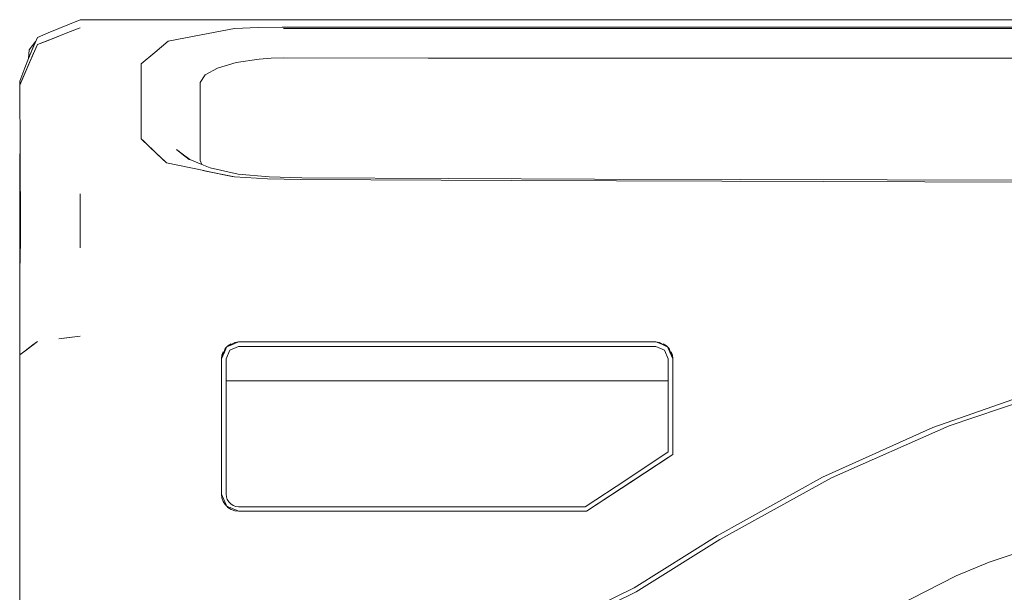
# Model space of a CAD drawing. Header units: millimetres. Extents: x -16331 to -10174, y -4135 to -3584.
# Tile 67 of 256: x -10359.756 to -10358.875, y -4015.481 to -4014.968. Entities that reach past the tile are written whole.
import ezdxf

# ---------------------------------------------------------------- set-up
doc = ezdxf.new("R2010")
doc.units = ezdxf.units.MM
doc.layers.add('DI-Elementos externos em vista', color=9, linetype='Continuous', lineweight=5)
doc.layers.add('IFC-IfcBuildingElementProxy-Contorno', color=250, linetype='Continuous', lineweight=5)

msp = doc.modelspace()

# ---------------------------------------------------------------- linework, layer by layer
at = {"layer": 'DI-Elementos externos em vista'}
for p, q in [((-10359.70194, -4014.96772), (-10359.71296, -4014.97229)), ((-10359.68356, -4014.96772), (-10359.70194, -4014.96772)), ((-10357.58259, -4014.96772), (-10359.68356, -4014.96772)), ((-10359.72103, -4014.97563), (-10359.73057, -4014.97959)), ((-10359.71296, -4014.97229), (-10359.72103, -4014.97563)), ((-10359.71296, -4014.97931), (-10359.70194, -4014.97496)), ((-10359.70194, -4014.97496), (-10359.71148, -4014.97872)), ((-10359.56383, -4014.97566), (-10359.59349, -4014.98131)), ((-10359.54253, -4014.97467), (-10359.56383, -4014.9757)), ((-10359.52099, -4014.97443), (-10359.54253, -4014.97467)), ((-10358.98863, -4014.97436), (-10359.52099, -4014.97443)), ((-10359.39047, -4014.97559), (-10359.52, -4014.97551)), ((-10359.52, -4014.97551), (-10359.25403, -4014.97568)), ((-10359.25403, -4014.97568), (-10359.39047, -4014.97559)), ((-10359.12104, -4014.97571), (-10359.25403, -4014.97568)), ((-10359.25403, -4014.97568), (-10358.98805, -4014.97575)), ((-10358.98805, -4014.97575), (-10359.12104, -4014.97571)), ((-10358.45627, -4014.97432), (-10358.98863, -4014.97436)), ((-10358.98805, -4014.97575), (-10358.72209, -4014.97573)), ((-10358.85507, -4014.97574), (-10358.98805, -4014.97575)), ((-10359.74012, -4014.98354), (-10359.74407, -4014.99309)), ((-10359.73057, -4014.97959), (-10359.74012, -4014.98354)), ((-10359.74012, -4014.99001), (-10359.72398, -4014.98365)), ((-10359.73057, -4014.98625), (-10359.74012, -4014.99001)), ((-10359.72103, -4014.98248), (-10359.73057, -4014.98625)), ((-10359.72398, -4014.98365), (-10359.71296, -4014.97931)), ((-10359.71148, -4014.97872), (-10359.72103, -4014.98248)), ((-10359.59349, -4014.98131), (-10359.62314, -4014.98696)), ((-10359.74803, -4015.00261), (-10359.74407, -4014.99307)), ((-10359.74407, -4014.99309), (-10359.74803, -4015.00263)), ((-10359.74735, -4014.9946), (-10359.74803, -4015.00261)), ((-10359.74154, -4014.9869), (-10359.74735, -4014.9946)), ((-10359.74682, -4015.00539), (-10359.74012, -4014.99001)), ((-10359.74407, -4014.99307), (-10359.74154, -4014.9869)), ((-10359.74012, -4014.99001), (-10359.74407, -4014.99909)), ((-10359.62314, -4014.98696), (-10359.63514, -4014.99706)), ((-10359.74803, -4015.00263), (-10359.75138, -4015.01072)), ((-10359.74407, -4014.99909), (-10359.74803, -4015.00817)), ((-10359.63514, -4014.99706), (-10359.64714, -4015.00717)), ((-10359.56223, -4015.0062), (-10359.54162, -4015.00312)), ((-10359.54162, -4015.00312), (-10359.53098, -4015.00226)), ((-10359.53098, -4015.00226), (-10359.52003, -4015.00198)), ((-10359.52003, -4015.00198), (-10359.39049, -4015.00207)), ((-10359.39049, -4015.00207), (-10359.25405, -4015.00215)), ((-10359.25405, -4015.00215), (-10359.12106, -4015.00219)), ((-10359.12106, -4015.00219), (-10358.98807, -4015.00223)), ((-10358.98807, -4015.00223), (-10358.85508, -4015.00222)), ((-10359.75138, -4015.01072), (-10359.75594, -4015.02288)), ((-10359.74803, -4015.00817), (-10359.75198, -4015.01725)), ((-10359.75138, -4015.01586), (-10359.74682, -4015.00539)), ((-10359.64714, -4015.0745), (-10359.64714, -4015.00717)), ((-10359.64714, -4015.00719), (-10359.64714, -4015.07451)), ((-10359.58992, -4015.01719), (-10359.57882, -4015.01104)), ((-10359.57882, -4015.01104), (-10359.56223, -4015.0062)), ((-10359.75594, -4015.02632), (-10359.75138, -4015.01586)), ((-10359.75198, -4015.01725), (-10359.75511, -4015.02444)), ((-10359.59449, -4015.0241), (-10359.58992, -4015.01719)), ((-10359.75594, -4015.02288), (-10359.75594, -4015.02632)), ((-10359.75511, -4015.02444), (-10359.75594, -4015.02632)), ((-10359.75594, -4015.02632), (-10359.75554, -4015.08777)), ((-10359.59449, -4015.08777), (-10359.59449, -4015.0241)), ((-10359.63325, -4015.08777), (-10359.64714, -4015.0745)), ((-10359.64714, -4015.07451), (-10359.64498, -4015.07657)), ((-10359.64498, -4015.07657), (-10359.63325, -4015.08777)), ((-10359.75594, -4015.08777), (-10359.75594, -4015.08786)), ((-10359.75554, -4015.08777), (-10359.75594, -4015.08777)), ((-10359.75594, -4015.08786), (-10359.75594, -4015.08875)), ((-10359.75594, -4015.08875), (-10359.75594, -4015.09166)), ((-10359.75594, -4015.09166), (-10359.75594, -4015.26204)), ((-10359.75554, -4015.08777), (-10359.75511, -4015.15484)), ((-10359.62462, -4015.096), (-10359.63325, -4015.08777)), ((-10359.63325, -4015.08777), (-10359.63083, -4015.09008)), ((-10359.63083, -4015.09008), (-10359.62462, -4015.096)), ((-10359.61564, -4015.08399), (-10359.61068, -4015.08777)), ((-10359.61078, -4015.08777), (-10359.61564, -4015.08399)), ((-10359.60429, -4015.09282), (-10359.61078, -4015.08777)), ((-10359.61068, -4015.08777), (-10359.60382, -4015.093)), ((-10359.59449, -4015.09373), (-10359.59449, -4015.08777)), ((-10359.59133, -4015.10289), (-10359.62462, -4015.096)), ((-10359.60382, -4015.093), (-10359.60429, -4015.09282)), ((-10359.59285, -4015.09738), (-10359.60382, -4015.093)), ((-10359.59285, -4015.09738), (-10359.59449, -4015.09373)), ((-10359.58545, -4015.10033), (-10359.59285, -4015.09738)), ((-10359.56057, -4015.10596), (-10359.58545, -4015.10033)), ((-10359.59189, -4015.10277), (-10359.59133, -4015.10289)), ((-10359.59067, -4015.10303), (-10359.59133, -4015.10289)), ((-10359.59133, -4015.10289), (-10359.59067, -4015.10303)), ((-10359.59067, -4015.10303), (-10359.59028, -4015.10311)), ((-10359.59028, -4015.10311), (-10359.59067, -4015.10303)), ((-10359.59028, -4015.10311), (-10359.58942, -4015.10329)), ((-10359.56583, -4015.10817), (-10359.59028, -4015.10311)), ((-10359.56383, -4015.10858), (-10359.58942, -4015.10329)), ((-10359.58942, -4015.10329), (-10359.56584, -4015.10817)), ((-10359.56584, -4015.10817), (-10359.56383, -4015.10858)), ((-10359.56383, -4015.10858), (-10359.56583, -4015.10817)), ((-10359.53432, -4015.11036), (-10359.56383, -4015.10858)), ((-10359.53265, -4015.10854), (-10359.56057, -4015.10596)), ((-10359.50359, -4015.1095), (-10359.53265, -4015.10854)), ((-10359.24173, -4015.11047), (-10359.50359, -4015.1095)), ((-10359.50428, -4015.11084), (-10359.53432, -4015.11036)), ((-10359.31609, -4015.11167), (-10359.50428, -4015.11084)), ((-10359.12789, -4015.11236), (-10359.31609, -4015.11167)), ((-10358.97986, -4015.11123), (-10359.24173, -4015.11047)), ((-10358.79208, -4015.11327), (-10359.12789, -4015.11236)), ((-10358.71799, -4015.11178), (-10358.97986, -4015.11123)), ((-10359.70194, -4015.12354), (-10359.70194, -4015.15211)), ((-10359.70194, -4015.14776), (-10359.70194, -4015.12354)), ((-10359.70194, -4015.17198), (-10359.70194, -4015.14776)), ((-10359.70194, -4015.15211), (-10359.70194, -4015.17198)), ((-10359.75511, -4015.15484), (-10359.75511, -4015.16603)), ((-10359.75511, -4015.16603), (-10359.75594, -4015.19263)), ((-10359.75594, -4015.19263), (-10359.75594, -4015.21031)), ((-10359.75594, -4015.21031), (-10359.75594, -4015.23916)), ((-10359.75594, -4015.23916), (-10359.75594, -4015.268)), ((-10359.74407, -4015.25902), (-10359.74803, -4015.26201)), ((-10359.7451, -4015.2598), (-10359.74012, -4015.25603)), ((-10359.74012, -4015.25603), (-10359.74407, -4015.25902)), ((-10359.72103, -4015.25354), (-10359.71148, -4015.2523)), ((-10359.71408, -4015.25264), (-10359.72103, -4015.25354)), ((-10359.70194, -4015.25106), (-10359.71408, -4015.25264)), ((-10359.71148, -4015.2523), (-10359.70194, -4015.25106)), ((-10359.56602, -4015.25876), (-10359.57063, -4015.26066)), ((-10359.57056, -4015.26059), (-10359.56353, -4015.25668)), ((-10359.56681, -4015.25786), (-10359.57041, -4015.26044)), ((-10359.56972, -4015.25973), (-10359.56681, -4015.25786)), ((-10359.56004, -4015.25628), (-10359.56602, -4015.25876)), ((-10359.56353, -4015.25668), (-10359.56004, -4015.25628)), ((-10359.56004, -4015.25628), (-10359.18694, -4015.25628)), ((-10359.55039, -4015.25628), (-10359.56004, -4015.25628)), ((-10359.1966, -4015.25628), (-10359.55039, -4015.25628)), ((-10359.18694, -4015.25628), (-10359.1966, -4015.25628)), ((-10359.18694, -4015.25628), (-10359.18345, -4015.25668)), ((-10359.18097, -4015.25875), (-10359.18694, -4015.25628)), ((-10359.18345, -4015.25668), (-10359.17643, -4015.26059)), ((-10359.17728, -4015.26028), (-10359.18097, -4015.25875)), ((-10359.18017, -4015.25786), (-10359.17726, -4015.25974)), ((-10359.17658, -4015.26044), (-10359.18017, -4015.25786)), ((-10359.75594, -4015.268), (-10359.75008, -4015.26357)), ((-10359.7509, -4015.26419), (-10359.75594, -4015.268)), ((-10359.75594, -4015.268), (-10359.75594, -4015.27657)), ((-10359.75594, -4015.268), (-10359.75594, -4015.39235)), ((-10359.74803, -4015.26201), (-10359.7509, -4015.26419)), ((-10359.75008, -4015.26357), (-10359.7451, -4015.2598)), ((-10359.57532, -4015.27156), (-10359.57211, -4015.26218)), ((-10359.57387, -4015.26506), (-10359.57532, -4015.27156)), ((-10359.57285, -4015.26558), (-10359.57532, -4015.27156)), ((-10359.57532, -4015.27156), (-10359.57496, -4015.26824)), ((-10359.57496, -4015.26824), (-10359.57387, -4015.26506)), ((-10359.57095, -4015.26099), (-10359.57285, -4015.26558)), ((-10359.57211, -4015.26218), (-10359.57095, -4015.26099)), ((-10359.56802, -4015.26358), (-10359.57132, -4015.27156)), ((-10359.57095, -4015.26099), (-10359.57063, -4015.26066)), ((-10359.57063, -4015.26066), (-10359.57056, -4015.26059)), ((-10359.57056, -4015.26059), (-10359.57041, -4015.26044)), ((-10359.57041, -4015.26044), (-10359.56972, -4015.25973)), ((-10359.56004, -4015.26028), (-10359.56802, -4015.26358)), ((-10359.18694, -4015.26028), (-10359.56004, -4015.26028)), ((-10359.17897, -4015.26358), (-10359.18694, -4015.26028)), ((-10359.17566, -4015.27156), (-10359.17897, -4015.26358)), ((-10359.17636, -4015.26066), (-10359.17728, -4015.26028)), ((-10359.17726, -4015.25974), (-10359.17636, -4015.26066)), ((-10359.17636, -4015.26066), (-10359.17604, -4015.26099)), ((-10359.17604, -4015.26099), (-10359.17488, -4015.26218)), ((-10359.17566, -4015.2619), (-10359.17604, -4015.26099)), ((-10359.17414, -4015.26558), (-10359.17566, -4015.2619)), ((-10359.17488, -4015.26218), (-10359.17166, -4015.27156)), ((-10359.17166, -4015.27156), (-10359.17414, -4015.26558)), ((-10359.17311, -4015.26507), (-10359.17203, -4015.26824)), ((-10359.17166, -4015.27156), (-10359.17311, -4015.26507)), ((-10359.17203, -4015.26824), (-10359.17166, -4015.27156)), ((-10359.57532, -4015.27156), (-10359.57532, -4015.28122)), ((-10359.57532, -4015.332), (-10359.57532, -4015.27156)), ((-10359.57132, -4015.27156), (-10359.57132, -4015.29119)), ((-10359.17566, -4015.29119), (-10359.17566, -4015.27156)), ((-10359.17166, -4015.27156), (-10359.17166, -4015.31424)), ((-10359.17166, -4015.29119), (-10359.17166, -4015.27156)), ((-10359.57532, -4015.28122), (-10359.57532, -4015.29119)), ((-10359.75594, -4015.2911), (-10359.75594, -4015.31462)), ((-10359.57532, -4015.29119), (-10359.57532, -4015.39261)), ((-10359.57132, -4015.29119), (-10359.57132, -4015.34184)), ((-10359.17566, -4015.29119), (-10359.57132, -4015.29119)), ((-10359.57132, -4015.29119), (-10359.17566, -4015.29119)), ((-10359.17566, -4015.323), (-10359.17566, -4015.29119)), ((-10359.17166, -4015.35222), (-10359.17166, -4015.29119)), ((-10358.81549, -4015.29471), (-10358.92452, -4015.33154)), ((-10358.93898, -4015.33295), (-10358.83672, -4015.29685)), ((-10359.17166, -4015.31424), (-10359.17166, -4015.35701)), ((-10359.17566, -4015.35486), (-10359.17566, -4015.323)), ((-10359.57532, -4015.39261), (-10359.57532, -4015.332)), ((-10359.03758, -4015.37742), (-10358.93898, -4015.33295)), ((-10358.92452, -4015.33154), (-10359.02953, -4015.37787)), ((-10359.57132, -4015.34184), (-10359.57132, -4015.39261)), ((-10359.21281, -4015.37936), (-10359.17566, -4015.35486)), ((-10359.17166, -4015.35701), (-10359.17166, -4015.35222)), ((-10359.2488, -4015.40789), (-10359.17566, -4015.35965)), ((-10359.17166, -4015.35701), (-10359.21021, -4015.38244)), ((-10359.17566, -4015.35965), (-10359.17166, -4015.35701)), ((-10359.25001, -4015.40389), (-10359.21281, -4015.37936)), ((-10359.21021, -4015.38244), (-10359.2488, -4015.40789)), ((-10359.13185, -4015.4299), (-10359.03758, -4015.37742)), ((-10359.02953, -4015.37787), (-10359.12965, -4015.43325)), ((-10359.75594, -4015.39235), (-10359.75594, -4015.42419)), ((-10359.57532, -4015.39261), (-10359.57132, -4015.40227)), ((-10359.57496, -4015.39594), (-10359.57532, -4015.39261)), ((-10359.57387, -4015.39912), (-10359.57496, -4015.39594)), ((-10359.5721, -4015.40201), (-10359.57387, -4015.39912)), ((-10359.57132, -4015.39261), (-10359.57105, -4015.39507)), ((-10359.57105, -4015.39507), (-10359.57025, -4015.39742)), ((-10359.57025, -4015.39742), (-10359.56894, -4015.39955)), ((-10359.56894, -4015.39955), (-10359.56717, -4015.40136)), ((-10359.57095, -4015.40318), (-10359.5721, -4015.40201)), ((-10359.57132, -4015.40227), (-10359.57095, -4015.40318)), ((-10359.57063, -4015.40351), (-10359.57095, -4015.40318)), ((-10359.56971, -4015.40445), (-10359.57063, -4015.40351)), ((-10359.57063, -4015.40351), (-10359.5701, -4015.40373)), ((-10359.5701, -4015.40373), (-10359.5697, -4015.40389)), ((-10359.5668, -4015.40632), (-10359.56971, -4015.40445)), ((-10359.5697, -4015.40389), (-10359.56776, -4015.4047)), ((-10359.56776, -4015.4047), (-10359.56509, -4015.4058)), ((-10359.56717, -4015.40136), (-10359.56503, -4015.40273)), ((-10359.56352, -4015.40749), (-10359.5668, -4015.40632)), ((-10359.56509, -4015.4058), (-10359.56128, -4015.40738)), ((-10359.56503, -4015.40273), (-10359.56261, -4015.4036)), ((-10359.56004, -4015.40789), (-10359.56352, -4015.40749)), ((-10359.56261, -4015.4036), (-10359.56004, -4015.40389)), ((-10359.56128, -4015.40738), (-10359.56004, -4015.40789)), ((-10359.56004, -4015.40389), (-10359.25001, -4015.40389)), ((-10359.2488, -4015.40789), (-10359.56004, -4015.40789)), ((-10359.56004, -4015.40789), (-10359.25607, -4015.40789)), ((-10359.25607, -4015.40789), (-10359.2488, -4015.40789)), ((-10359.75594, -4015.42419), (-10359.75594, -4015.58149)), ((-10358.79893, -4015.42307), (-10358.88862, -4015.45355)), ((-10359.20611, -4015.47644), (-10359.13185, -4015.4299)), ((-10359.12965, -4015.43325), (-10359.20427, -4015.48)), ((-10358.88862, -4015.45355), (-10358.9181, -4015.46588)), ((-10358.9181, -4015.46588), (-10359.02017, -4015.51762)), ((-10359.27605, -4015.51064), (-10359.20611, -4015.47644)), ((-10359.20427, -4015.48), (-10359.27001, -4015.51212))]:
    msp.add_line(p, q, dxfattribs=at)
at = {"layer": 'IFC-IfcBuildingElementProxy-Contorno', "lineweight": 5}
for p, q in [((-10359.70194, -4014.96772), (-10359.71296, -4014.97229)), ((-10359.68356, -4014.96772), (-10359.70194, -4014.96772)), ((-10357.58259, -4014.96772), (-10359.68356, -4014.96772)), ((-10359.72103, -4014.97563), (-10359.73057, -4014.97959)), ((-10359.71296, -4014.97229), (-10359.72103, -4014.97563)), ((-10359.71296, -4014.97931), (-10359.70194, -4014.97496)), ((-10359.70194, -4014.97496), (-10359.71148, -4014.97872)), ((-10359.56383, -4014.97566), (-10359.59349, -4014.98131)), ((-10359.54253, -4014.97467), (-10359.56383, -4014.9757)), ((-10359.52099, -4014.97443), (-10359.54253, -4014.97467)), ((-10358.98863, -4014.97436), (-10359.52099, -4014.97443)), ((-10359.39047, -4014.97559), (-10359.52, -4014.97551)), ((-10359.52, -4014.97551), (-10359.25403, -4014.97568)), ((-10359.25403, -4014.97568), (-10359.39047, -4014.97559)), ((-10359.12104, -4014.97571), (-10359.25403, -4014.97568)), ((-10359.25403, -4014.97568), (-10358.98805, -4014.97575)), ((-10358.98805, -4014.97575), (-10359.12104, -4014.97571)), ((-10358.45627, -4014.97432), (-10358.98863, -4014.97436)), ((-10358.98805, -4014.97575), (-10358.72209, -4014.97573)), ((-10358.85507, -4014.97574), (-10358.98805, -4014.97575)), ((-10359.74012, -4014.98354), (-10359.74407, -4014.99309)), ((-10359.73057, -4014.97959), (-10359.74012, -4014.98354)), ((-10359.74012, -4014.99001), (-10359.72398, -4014.98365)), ((-10359.73057, -4014.98625), (-10359.74012, -4014.99001)), ((-10359.72103, -4014.98248), (-10359.73057, -4014.98625)), ((-10359.72398, -4014.98365), (-10359.71296, -4014.97931)), ((-10359.71148, -4014.97872), (-10359.72103, -4014.98248)), ((-10359.59349, -4014.98131), (-10359.62314, -4014.98696)), ((-10359.74803, -4015.00261), (-10359.74407, -4014.99307)), ((-10359.74407, -4014.99309), (-10359.74803, -4015.00263)), ((-10359.74735, -4014.9946), (-10359.74803, -4015.00261)), ((-10359.74154, -4014.9869), (-10359.74735, -4014.9946)), ((-10359.74682, -4015.00539), (-10359.74012, -4014.99001)), ((-10359.74407, -4014.99307), (-10359.74154, -4014.9869)), ((-10359.74012, -4014.99001), (-10359.74407, -4014.99909)), ((-10359.62314, -4014.98696), (-10359.63514, -4014.99706)), ((-10359.74803, -4015.00263), (-10359.75138, -4015.01072)), ((-10359.74407, -4014.99909), (-10359.74803, -4015.00817)), ((-10359.63514, -4014.99706), (-10359.64714, -4015.00717)), ((-10359.56223, -4015.0062), (-10359.54162, -4015.00312)), ((-10359.54162, -4015.00312), (-10359.53098, -4015.00226)), ((-10359.53098, -4015.00226), (-10359.52003, -4015.00198)), ((-10359.52003, -4015.00198), (-10359.39049, -4015.00207)), ((-10359.39049, -4015.00207), (-10359.25405, -4015.00215)), ((-10359.25405, -4015.00215), (-10359.12106, -4015.00219)), ((-10359.12106, -4015.00219), (-10358.98807, -4015.00223)), ((-10358.98807, -4015.00223), (-10358.85508, -4015.00222)), ((-10359.75138, -4015.01072), (-10359.75594, -4015.02288)), ((-10359.74803, -4015.00817), (-10359.75198, -4015.01725)), ((-10359.75138, -4015.01586), (-10359.74682, -4015.00539)), ((-10359.64714, -4015.0745), (-10359.64714, -4015.00717)), ((-10359.64714, -4015.00719), (-10359.64714, -4015.07451)), ((-10359.58992, -4015.01719), (-10359.57882, -4015.01104)), ((-10359.57882, -4015.01104), (-10359.56223, -4015.0062)), ((-10359.75594, -4015.02632), (-10359.75138, -4015.01586)), ((-10359.75198, -4015.01725), (-10359.75511, -4015.02444)), ((-10359.59449, -4015.0241), (-10359.58992, -4015.01719)), ((-10359.75594, -4015.02288), (-10359.75594, -4015.02632)), ((-10359.75511, -4015.02444), (-10359.75594, -4015.02632)), ((-10359.75594, -4015.02632), (-10359.75554, -4015.08777)), ((-10359.59449, -4015.08777), (-10359.59449, -4015.0241)), ((-10359.63325, -4015.08777), (-10359.64714, -4015.0745)), ((-10359.64714, -4015.07451), (-10359.64498, -4015.07657)), ((-10359.64498, -4015.07657), (-10359.63325, -4015.08777)), ((-10359.75594, -4015.08777), (-10359.75594, -4015.08786)), ((-10359.75554, -4015.08777), (-10359.75594, -4015.08777)), ((-10359.75594, -4015.08786), (-10359.75594, -4015.08875)), ((-10359.75594, -4015.08875), (-10359.75594, -4015.09166)), ((-10359.75594, -4015.09166), (-10359.75594, -4015.26204)), ((-10359.75554, -4015.08777), (-10359.75511, -4015.15484)), ((-10359.62462, -4015.096), (-10359.63325, -4015.08777)), ((-10359.63325, -4015.08777), (-10359.63083, -4015.09008)), ((-10359.63083, -4015.09008), (-10359.62462, -4015.096)), ((-10359.61564, -4015.08399), (-10359.61068, -4015.08777)), ((-10359.61078, -4015.08777), (-10359.61564, -4015.08399)), ((-10359.60429, -4015.09282), (-10359.61078, -4015.08777)), ((-10359.61068, -4015.08777), (-10359.60382, -4015.093)), ((-10359.59449, -4015.09373), (-10359.59449, -4015.08777)), ((-10359.59133, -4015.10289), (-10359.62462, -4015.096)), ((-10359.60382, -4015.093), (-10359.60429, -4015.09282)), ((-10359.59285, -4015.09738), (-10359.60382, -4015.093)), ((-10359.59285, -4015.09738), (-10359.59449, -4015.09373)), ((-10359.58545, -4015.10033), (-10359.59285, -4015.09738)), ((-10359.56057, -4015.10596), (-10359.58545, -4015.10033)), ((-10359.59189, -4015.10277), (-10359.59133, -4015.10289)), ((-10359.59067, -4015.10303), (-10359.59133, -4015.10289)), ((-10359.59133, -4015.10289), (-10359.59067, -4015.10303)), ((-10359.59067, -4015.10303), (-10359.59028, -4015.10311)), ((-10359.59028, -4015.10311), (-10359.59067, -4015.10303)), ((-10359.59028, -4015.10311), (-10359.58942, -4015.10329)), ((-10359.56583, -4015.10817), (-10359.59028, -4015.10311)), ((-10359.56383, -4015.10858), (-10359.58942, -4015.10329)), ((-10359.58942, -4015.10329), (-10359.56584, -4015.10817)), ((-10359.56584, -4015.10817), (-10359.56383, -4015.10858)), ((-10359.56383, -4015.10858), (-10359.56583, -4015.10817)), ((-10359.53432, -4015.11036), (-10359.56383, -4015.10858)), ((-10359.53265, -4015.10854), (-10359.56057, -4015.10596)), ((-10359.50359, -4015.1095), (-10359.53265, -4015.10854)), ((-10359.24173, -4015.11047), (-10359.50359, -4015.1095)), ((-10359.50428, -4015.11084), (-10359.53432, -4015.11036)), ((-10359.31609, -4015.11167), (-10359.50428, -4015.11084)), ((-10359.12789, -4015.11236), (-10359.31609, -4015.11167)), ((-10358.97986, -4015.11123), (-10359.24173, -4015.11047)), ((-10358.79208, -4015.11327), (-10359.12789, -4015.11236)), ((-10358.71799, -4015.11178), (-10358.97986, -4015.11123)), ((-10359.70194, -4015.12354), (-10359.70194, -4015.15211)), ((-10359.70194, -4015.14776), (-10359.70194, -4015.12354)), ((-10359.70194, -4015.17198), (-10359.70194, -4015.14776)), ((-10359.70194, -4015.15211), (-10359.70194, -4015.17198)), ((-10359.75511, -4015.15484), (-10359.75511, -4015.16603)), ((-10359.75511, -4015.16603), (-10359.75594, -4015.19263)), ((-10359.75594, -4015.19263), (-10359.75594, -4015.21031)), ((-10359.75594, -4015.21031), (-10359.75594, -4015.23916)), ((-10359.75594, -4015.23916), (-10359.75594, -4015.268)), ((-10359.74407, -4015.25902), (-10359.74803, -4015.26201)), ((-10359.7451, -4015.2598), (-10359.74012, -4015.25603)), ((-10359.74012, -4015.25603), (-10359.74407, -4015.25902)), ((-10359.72103, -4015.25354), (-10359.71148, -4015.2523)), ((-10359.71408, -4015.25264), (-10359.72103, -4015.25354)), ((-10359.70194, -4015.25106), (-10359.71408, -4015.25264)), ((-10359.71148, -4015.2523), (-10359.70194, -4015.25106)), ((-10359.56602, -4015.25876), (-10359.57063, -4015.26066)), ((-10359.57056, -4015.26059), (-10359.56353, -4015.25668)), ((-10359.56681, -4015.25786), (-10359.57041, -4015.26044)), ((-10359.56972, -4015.25973), (-10359.56681, -4015.25786)), ((-10359.56004, -4015.25628), (-10359.56602, -4015.25876)), ((-10359.56353, -4015.25668), (-10359.56004, -4015.25628)), ((-10359.56004, -4015.25628), (-10359.18694, -4015.25628)), ((-10359.55039, -4015.25628), (-10359.56004, -4015.25628)), ((-10359.1966, -4015.25628), (-10359.55039, -4015.25628)), ((-10359.18694, -4015.25628), (-10359.1966, -4015.25628)), ((-10359.18694, -4015.25628), (-10359.18345, -4015.25668)), ((-10359.18097, -4015.25875), (-10359.18694, -4015.25628)), ((-10359.18345, -4015.25668), (-10359.17643, -4015.26059)), ((-10359.17728, -4015.26028), (-10359.18097, -4015.25875)), ((-10359.18017, -4015.25786), (-10359.17726, -4015.25974)), ((-10359.17658, -4015.26044), (-10359.18017, -4015.25786)), ((-10359.75594, -4015.268), (-10359.75008, -4015.26357)), ((-10359.7509, -4015.26419), (-10359.75594, -4015.268)), ((-10359.75594, -4015.268), (-10359.75594, -4015.27657)), ((-10359.75594, -4015.268), (-10359.75594, -4015.39235)), ((-10359.74803, -4015.26201), (-10359.7509, -4015.26419)), ((-10359.75008, -4015.26357), (-10359.7451, -4015.2598)), ((-10359.57532, -4015.27156), (-10359.57211, -4015.26218)), ((-10359.57387, -4015.26506), (-10359.57532, -4015.27156)), ((-10359.57285, -4015.26558), (-10359.57532, -4015.27156)), ((-10359.57532, -4015.27156), (-10359.57496, -4015.26824)), ((-10359.57496, -4015.26824), (-10359.57387, -4015.26506)), ((-10359.57095, -4015.26099), (-10359.57285, -4015.26558)), ((-10359.57211, -4015.26218), (-10359.57095, -4015.26099)), ((-10359.56802, -4015.26358), (-10359.57132, -4015.27156)), ((-10359.57095, -4015.26099), (-10359.57063, -4015.26066)), ((-10359.57063, -4015.26066), (-10359.57056, -4015.26059)), ((-10359.57056, -4015.26059), (-10359.57041, -4015.26044)), ((-10359.57041, -4015.26044), (-10359.56972, -4015.25973)), ((-10359.56004, -4015.26028), (-10359.56802, -4015.26358)), ((-10359.18694, -4015.26028), (-10359.56004, -4015.26028)), ((-10359.17897, -4015.26358), (-10359.18694, -4015.26028)), ((-10359.17566, -4015.27156), (-10359.17897, -4015.26358)), ((-10359.17636, -4015.26066), (-10359.17728, -4015.26028)), ((-10359.17726, -4015.25974), (-10359.17636, -4015.26066)), ((-10359.17636, -4015.26066), (-10359.17604, -4015.26099)), ((-10359.17604, -4015.26099), (-10359.17488, -4015.26218)), ((-10359.17566, -4015.2619), (-10359.17604, -4015.26099)), ((-10359.17414, -4015.26558), (-10359.17566, -4015.2619)), ((-10359.17488, -4015.26218), (-10359.17166, -4015.27156)), ((-10359.17166, -4015.27156), (-10359.17414, -4015.26558)), ((-10359.17311, -4015.26507), (-10359.17203, -4015.26824)), ((-10359.17166, -4015.27156), (-10359.17311, -4015.26507)), ((-10359.17203, -4015.26824), (-10359.17166, -4015.27156)), ((-10359.57532, -4015.27156), (-10359.57532, -4015.28122)), ((-10359.57532, -4015.332), (-10359.57532, -4015.27156)), ((-10359.57132, -4015.27156), (-10359.57132, -4015.29119)), ((-10359.17566, -4015.29119), (-10359.17566, -4015.27156)), ((-10359.17166, -4015.27156), (-10359.17166, -4015.31424)), ((-10359.17166, -4015.29119), (-10359.17166, -4015.27156)), ((-10359.57532, -4015.28122), (-10359.57532, -4015.29119)), ((-10359.75594, -4015.2911), (-10359.75594, -4015.31462)), ((-10359.57532, -4015.29119), (-10359.57532, -4015.39261)), ((-10359.57132, -4015.29119), (-10359.57132, -4015.34184)), ((-10359.17566, -4015.29119), (-10359.57132, -4015.29119)), ((-10359.57132, -4015.29119), (-10359.17566, -4015.29119)), ((-10359.17566, -4015.323), (-10359.17566, -4015.29119)), ((-10359.17166, -4015.35222), (-10359.17166, -4015.29119)), ((-10358.81549, -4015.29471), (-10358.92452, -4015.33154)), ((-10358.93898, -4015.33295), (-10358.83672, -4015.29685)), ((-10359.17166, -4015.31424), (-10359.17166, -4015.35701)), ((-10359.17566, -4015.35486), (-10359.17566, -4015.323)), ((-10359.57532, -4015.39261), (-10359.57532, -4015.332)), ((-10359.03758, -4015.37742), (-10358.93898, -4015.33295)), ((-10358.92452, -4015.33154), (-10359.02953, -4015.37787)), ((-10359.57132, -4015.34184), (-10359.57132, -4015.39261)), ((-10359.21281, -4015.37936), (-10359.17566, -4015.35486)), ((-10359.17166, -4015.35701), (-10359.17166, -4015.35222)), ((-10359.2488, -4015.40789), (-10359.17566, -4015.35965)), ((-10359.17166, -4015.35701), (-10359.21021, -4015.38244)), ((-10359.17566, -4015.35965), (-10359.17166, -4015.35701)), ((-10359.25001, -4015.40389), (-10359.21281, -4015.37936)), ((-10359.21021, -4015.38244), (-10359.2488, -4015.40789)), ((-10359.13185, -4015.4299), (-10359.03758, -4015.37742)), ((-10359.02953, -4015.37787), (-10359.12965, -4015.43325)), ((-10359.75594, -4015.39235), (-10359.75594, -4015.42419)), ((-10359.57532, -4015.39261), (-10359.57132, -4015.40227)), ((-10359.57496, -4015.39594), (-10359.57532, -4015.39261)), ((-10359.57387, -4015.39912), (-10359.57496, -4015.39594)), ((-10359.5721, -4015.40201), (-10359.57387, -4015.39912)), ((-10359.57132, -4015.39261), (-10359.57105, -4015.39507)), ((-10359.57105, -4015.39507), (-10359.57025, -4015.39742)), ((-10359.57025, -4015.39742), (-10359.56894, -4015.39955)), ((-10359.56894, -4015.39955), (-10359.56717, -4015.40136)), ((-10359.57095, -4015.40318), (-10359.5721, -4015.40201)), ((-10359.57132, -4015.40227), (-10359.57095, -4015.40318)), ((-10359.57063, -4015.40351), (-10359.57095, -4015.40318)), ((-10359.56971, -4015.40445), (-10359.57063, -4015.40351)), ((-10359.57063, -4015.40351), (-10359.5701, -4015.40373)), ((-10359.5701, -4015.40373), (-10359.5697, -4015.40389)), ((-10359.5668, -4015.40632), (-10359.56971, -4015.40445)), ((-10359.5697, -4015.40389), (-10359.56776, -4015.4047)), ((-10359.56776, -4015.4047), (-10359.56509, -4015.4058)), ((-10359.56717, -4015.40136), (-10359.56503, -4015.40273)), ((-10359.56352, -4015.40749), (-10359.5668, -4015.40632)), ((-10359.56509, -4015.4058), (-10359.56128, -4015.40738)), ((-10359.56503, -4015.40273), (-10359.56261, -4015.4036)), ((-10359.56004, -4015.40789), (-10359.56352, -4015.40749)), ((-10359.56261, -4015.4036), (-10359.56004, -4015.40389)), ((-10359.56128, -4015.40738), (-10359.56004, -4015.40789)), ((-10359.56004, -4015.40389), (-10359.25001, -4015.40389)), ((-10359.2488, -4015.40789), (-10359.56004, -4015.40789)), ((-10359.56004, -4015.40789), (-10359.25607, -4015.40789)), ((-10359.25607, -4015.40789), (-10359.2488, -4015.40789)), ((-10359.75594, -4015.42419), (-10359.75594, -4015.58149)), ((-10358.79893, -4015.42307), (-10358.88862, -4015.45355)), ((-10359.20611, -4015.47644), (-10359.13185, -4015.4299)), ((-10359.12965, -4015.43325), (-10359.20427, -4015.48)), ((-10358.88862, -4015.45355), (-10358.9181, -4015.46588)), ((-10358.9181, -4015.46588), (-10359.02017, -4015.51762)), ((-10359.27605, -4015.51064), (-10359.20611, -4015.47644)), ((-10359.20427, -4015.48), (-10359.27001, -4015.51212))]:
    msp.add_line(p, q, dxfattribs=at)

doc.saveas('drawing.dxf')
